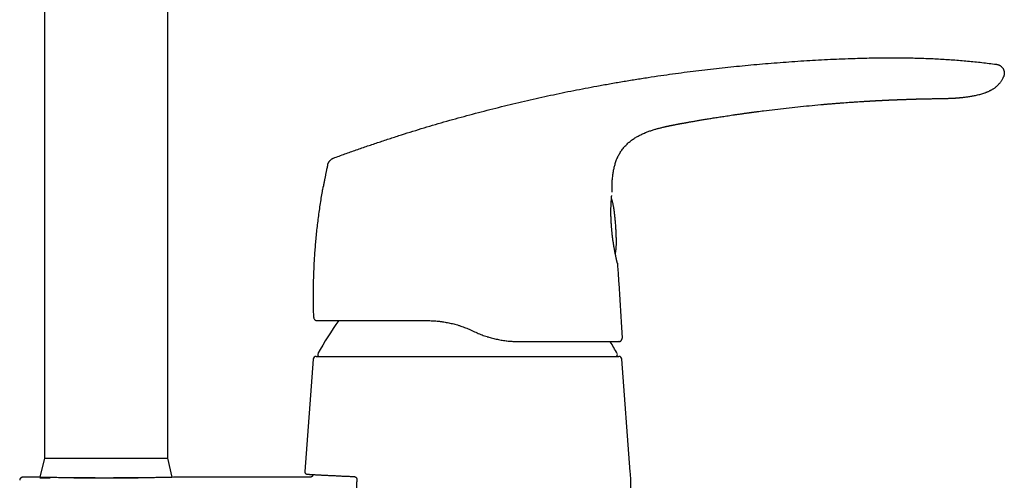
# Model space of a CAD drawing. Header units: millimetres. Extents: x 8 to 823, y 12 to 829.
# Tile 21 of 22: x 561 to 721, y 585 to 660. Entities that reach past the tile are written whole.
import ezdxf

# ---------------------------------------------------------------- set-up
doc = ezdxf.new("R2010")
doc.units = ezdxf.units.MM

msp = doc.modelspace()

# ---------------------------------------------------------------- linework, layer by layer
at = {"color": 7, "linetype": 'Continuous', "lineweight": 30}
for p, q in [((565.43, 701.01), (565.43, 589.01)), ((585.43, 589.01), (585.43, 701.01)), ((698.5, 646.9), (698.6, 646.91)), ((668.85, 643.33), (668.85, 643.33)), ((662.77, 641.77), (662.87, 641.81)), ((664.08, 642.25), (664.13, 642.26)), ((611.35, 636.59), (611.35, 636.59)), ((657.45, 632.18), (657.45, 632.17)), ((657.31, 627.43), (657.31, 627.43)), ((657.35, 626.8), (657.35, 626.8)), ((609.11, 611.8), (609.1, 611.8)), ((634.71, 609.73), (635.17, 609.51)), ((658.92, 611.12), (659.07, 608.45)), ((658.61, 607.92), (658.57, 607.92)), ((609, 605.05), (607.64, 586.83)), ((609.49, 605.51), (658.56, 605.51)), ((660.41, 586.81), (659.06, 605.05)), ((565.43, 589.01), (564.7, 585.9)), ((565.43, 589.01), (585.43, 589.01)), ((586.16, 585.9), (585.43, 589.01)), ((564.03, 585.91), (561.93, 585.91)), ((564.68, 585.81), (566.39, 585.81)), ((570.22, 585.81), (580.64, 585.81)), ((608.49, 585.91), (586.81, 585.91)), ((608.35, 586.39), (608.35, 586.39)), ((608.35, 586.39), (608.35, 586.39))]:
    msp.add_line(p, q, dxfattribs=at)
at = {"color": 7, "linetype": 'Continuous', "lineweight": 30, "flags": 128}
for points in [[(708.68, 647.31), (708.81, 647.32), (709.01, 647.32), (709.21, 647.32), (709.4, 647.33), (709.58, 647.33), (709.76, 647.33), (709.92, 647.33), (710.08, 647.34), (710.23, 647.34), (710.36, 647.34), (710.49, 647.34), (710.61, 647.34), (710.72, 647.35), (710.81, 647.35), (710.9, 647.35), (710.97, 647.35), (711.04, 647.35), (711.09, 647.35), (711.13, 647.35), (711.15, 647.35), (711.17, 647.35), (711.18, 647.35), (711.18, 647.35), (711.18, 647.35), (711.18, 647.35), (711.18, 647.35), (711.18, 647.35), (711.18, 647.35), (711.18, 647.35), (711.18, 647.35), (711.18, 647.35), (711.19, 647.35), (711.19, 647.35), (711.19, 647.35), (711.18, 647.35), (711.18, 647.35), (711.18, 647.35), (711.18, 647.35), (711.18, 647.35), (711.18, 647.35)], [(658.3, 620.69), (658.3, 620.67), (658.31, 620.64)]]:
    msp.add_lwpolyline(points, dxfattribs=at)
at = {"color": 7, "linetype": 'Continuous', "lineweight": 30}
for centre, radius, start, end in [((609.6, 611.82), 0.5, 206.6714, 270), ((653.66, 582.02), 50, 144.1196, 151.3951), ((658.57, 608.42), 0.5, 346.5609, 3.1337), ((614.39, 582.02), 50, 28.6049, 31.2033), ((609.49, 605.01), 0.5, 90, 175.7559), ((610.03, 605.81), 0.3, 151.3951, 270), ((658.02, 605.81), 0.3, 270, 28.6049), ((658.56, 605.01), 0.5, 4.2441, 90), ((620.52, 583.85), 40, 0.5, 4.2442)]:
    msp.add_arc(centre, radius, start, end, dxfattribs=at)
for points, knots in [([(612.29, 637.68), (612.91, 637.91), (614.14, 638.35), (615.98, 639.01), (617.83, 639.65), (619.68, 640.27), (621.51, 640.88), (623.34, 641.47), (625.16, 642.04), (626.98, 642.6), (628.82, 643.14), (630.66, 643.68), (632.53, 644.2), (634.39, 644.71), (636.25, 645.2), (638.12, 645.68), (639.99, 646.15), (641.86, 646.6), (643.73, 647.04), (645.6, 647.46), (647.48, 647.87), (649.35, 648.27), (651.23, 648.65), (653.11, 649.02), (655.05, 649.38), (657.06, 649.74), (659.14, 650.1), (661.21, 650.44), (663.29, 650.77), (665.31, 651.07), (667.26, 651.35), (669.15, 651.6), (671.05, 651.84), (672.94, 652.07), (674.83, 652.28), (676.7, 652.48), (678.57, 652.67), (680.44, 652.85), (682.32, 653.01), (684.22, 653.16), (686.13, 653.31), (688.05, 653.44), (689.97, 653.55), (691.89, 653.66), (693.81, 653.75), (695.59, 653.82), (697.24, 653.88), (698.75, 653.92), (700.26, 653.95), (701.77, 653.96), (703.17, 653.96), (704.46, 653.95), (705.65, 653.94), (706.83, 653.91), (708.01, 653.87), (709.2, 653.83), (710.38, 653.77), (711.56, 653.7), (712.74, 653.62), (713.92, 653.53), (715.09, 653.42), (716.25, 653.31), (717.41, 653.19), (718.56, 653.05), (719.33, 652.95), (719.71, 652.91)], [0, 0, 0, 0, 0.017941, 0.035846, 0.053717, 0.071553, 0.089358, 0.106815, 0.124244, 0.141646, 0.159023, 0.176729, 0.194412, 0.212073, 0.229712, 0.247332, 0.264934, 0.282519, 0.300089, 0.317644, 0.335187, 0.352717, 0.370238, 0.38775, 0.405254, 0.424501, 0.443741, 0.462977, 0.48221, 0.501442, 0.518887, 0.536333, 0.553781, 0.571233, 0.58869, 0.605839, 0.622995, 0.640158, 0.65733, 0.674861, 0.692405, 0.70996, 0.72753, 0.745111, 0.762702, 0.7803, 0.7941, 0.807901, 0.821703, 0.835502, 0.849299, 0.860136, 0.87097, 0.881802, 0.892629, 0.903453, 0.914274, 0.925091, 0.935905, 0.946716, 0.957526, 0.968143, 0.97876, 0.989379, 1, 1, 1, 1]), ([(719.71, 652.91), (719.75, 652.9), (719.81, 652.89), (719.91, 652.88), (720.01, 652.85), (720.11, 652.81), (720.21, 652.77), (720.32, 652.71), (720.42, 652.65), (720.51, 652.57), (720.6, 652.49), (720.69, 652.4), (720.76, 652.3), (720.83, 652.2), (720.89, 652.1), (720.93, 651.99), (720.97, 651.88), (721, 651.77), (721.02, 651.66), (721.04, 651.55), (721.04, 651.44), (721.03, 651.33), (721.02, 651.22), (720.99, 651.11), (720.96, 651), (720.93, 650.92), (720.92, 650.88)], [0, 0, 0, 0, 0.035118, 0.071103, 0.108585, 0.147906, 0.189133, 0.232078, 0.276351, 0.321427, 0.366741, 0.411782, 0.456183, 0.499801, 0.542759, 0.585241, 0.627315, 0.668975, 0.710201, 0.751008, 0.791494, 0.831862, 0.872434, 0.913638, 0.955977, 1, 1, 1, 1]), ([(711.18, 647.35), (711.28, 647.35), (711.48, 647.36), (711.78, 647.37), (712.06, 647.38), (712.32, 647.39), (712.56, 647.4), (712.79, 647.41), (713, 647.42), (713.19, 647.44), (713.36, 647.45), (713.5, 647.46), (713.63, 647.47), (713.74, 647.48), (713.85, 647.49), (714, 647.5), (714.19, 647.52), (714.44, 647.55), (714.71, 647.58), (714.99, 647.62), (715.29, 647.66), (715.6, 647.71), (715.91, 647.76), (716.23, 647.82), (716.56, 647.89), (716.88, 647.97), (717.22, 648.06), (717.54, 648.16), (717.81, 648.25), (718.02, 648.32), (718.18, 648.38), (718.34, 648.45), (718.49, 648.51), (718.64, 648.58), (718.78, 648.66), (718.92, 648.73), (719.07, 648.81), (719.21, 648.9), (719.36, 648.99), (719.51, 649.1), (719.67, 649.22), (719.83, 649.35), (719.97, 649.49), (720.11, 649.62), (720.23, 649.76), (720.35, 649.9), (720.47, 650.06), (720.58, 650.22), (720.69, 650.4), (720.79, 650.58), (720.86, 650.75), (720.9, 650.85), (720.92, 650.88)], [0, 0, 0, 0, 0.028508, 0.055516, 0.081024, 0.105033, 0.127543, 0.148192, 0.167397, 0.185156, 0.20147, 0.21348, 0.224565, 0.234787, 0.244947, 0.255281, 0.276089, 0.297568, 0.323312, 0.349954, 0.377491, 0.405921, 0.435245, 0.465057, 0.494416, 0.526547, 0.558099, 0.589093, 0.619537, 0.635248, 0.650787, 0.66615, 0.681332, 0.696332, 0.711686, 0.72563, 0.740367, 0.755902, 0.772243, 0.789406, 0.807402, 0.82622, 0.845845, 0.862115, 0.878883, 0.896139, 0.91388, 0.932101, 0.950805, 0.970002, 0.989709, 1, 1, 1, 1]), ([(668.85, 643.33), (668.91, 643.34), (669.02, 643.36), (669.2, 643.39), (669.39, 643.43), (669.59, 643.46), (669.8, 643.5), (670.02, 643.54), (670.25, 643.58), (670.5, 643.62), (670.75, 643.67), (671.02, 643.71), (671.31, 643.76), (671.6, 643.81), (671.91, 643.87), (672.23, 643.92), (672.57, 643.98), (672.92, 644.03), (673.29, 644.09), (673.67, 644.16), (674.07, 644.22), (674.49, 644.29), (674.92, 644.35), (675.36, 644.42), (675.81, 644.49), (676.29, 644.56), (676.78, 644.64), (677.3, 644.71), (677.84, 644.79), (678.39, 644.87), (678.95, 644.95), (679.36, 645.01), (679.61, 645.04), (679.7, 645.05), (679.79, 645.06), (679.88, 645.08), (679.96, 645.09), (680.04, 645.1), (680.19, 645.12), (680.51, 645.16), (681.15, 645.25), (682.29, 645.39), (683.85, 645.59), (685.7, 645.8), (687.56, 646), (689.41, 646.19), (690.85, 646.32), (691.86, 646.41), (692.45, 646.46), (693.04, 646.51), (693.63, 646.56), (694.21, 646.6), (694.77, 646.65), (695.33, 646.69), (695.89, 646.73), (696.46, 646.77), (697.03, 646.81), (697.46, 646.84), (697.77, 646.86), (697.94, 646.87), (698.12, 646.88), (698.3, 646.89), (698.43, 646.9), (698.51, 646.9), (698.52, 646.9)], [0, 0, 0, 0, 0.005596, 0.011598, 0.018007, 0.024822, 0.032043, 0.039531, 0.04741, 0.055682, 0.064345, 0.07359, 0.083242, 0.093302, 0.103771, 0.114647, 0.125932, 0.137625, 0.150313, 0.163449, 0.177033, 0.191065, 0.205545, 0.220473, 0.235849, 0.251673, 0.268731, 0.28628, 0.304321, 0.322854, 0.341878, 0.361394, 0.364374, 0.367365, 0.370368, 0.373382, 0.376406, 0.379121, 0.381086, 0.391897, 0.411201, 0.445673, 0.507231, 0.569688, 0.632145, 0.694602, 0.757059, 0.776843, 0.796627, 0.816412, 0.836196, 0.855718, 0.874615, 0.892917, 0.91169, 0.930935, 0.950381, 0.969034, 0.974884, 0.980734, 0.986583, 0.992433, 0.998927, 1, 1, 1, 1]), ([(698.52, 646.9), (698.55, 646.9), (698.61, 646.91), (698.73, 646.92), (698.84, 646.92), (698.94, 646.93), (699.02, 646.93), (699.08, 646.94), (699.14, 646.94), (699.19, 646.94), (699.23, 646.94), (699.26, 646.95), (699.3, 646.95), (699.34, 646.95), (699.4, 646.95), (699.46, 646.96), (699.54, 646.96), (699.62, 646.97), (699.71, 646.97), (699.78, 646.98), (699.85, 646.98), (699.92, 646.98), (700.01, 646.99), (700.1, 646.99), (700.18, 647), (700.24, 647), (700.3, 647), (700.37, 647.01), (700.44, 647.01), (700.52, 647.02), (700.6, 647.02), (700.69, 647.02), (700.77, 647.03), (700.85, 647.03), (700.94, 647.04), (701.02, 647.04), (701.12, 647.05), (701.22, 647.05), (701.32, 647.06), (701.42, 647.06), (701.52, 647.07), (701.61, 647.07), (701.71, 647.07), (701.8, 647.08), (701.9, 647.08), (702.02, 647.09), (702.14, 647.09), (702.26, 647.1), (702.37, 647.11), (702.48, 647.11), (702.6, 647.12), (702.71, 647.12), (702.81, 647.12), (702.9, 647.13), (702.99, 647.13), (703.07, 647.14), (703.16, 647.14), (703.25, 647.14), (703.35, 647.15), (703.46, 647.15), (703.56, 647.16), (703.65, 647.16), (703.74, 647.16), (703.84, 647.17), (703.94, 647.17), (704.04, 647.17), (704.13, 647.18), (704.22, 647.18), (704.33, 647.19), (704.46, 647.19), (704.59, 647.2), (704.75, 647.2), (704.91, 647.21), (705.07, 647.21), (705.23, 647.22), (705.4, 647.22), (705.56, 647.23), (705.71, 647.23), (705.84, 647.24), (705.94, 647.24), (706.02, 647.24), (706.1, 647.25), (706.19, 647.25), (706.3, 647.25), (706.43, 647.26), (706.58, 647.26), (706.74, 647.27), (706.9, 647.27), (707.06, 647.27), (707.22, 647.28), (707.37, 647.28), (707.51, 647.29), (707.65, 647.29), (707.76, 647.29), (707.87, 647.29), (707.98, 647.3), (708.08, 647.3), (708.16, 647.3), (708.22, 647.3), (708.29, 647.3), (708.35, 647.31), (708.41, 647.31), (708.47, 647.31), (708.52, 647.31), (708.57, 647.31), (708.63, 647.31), (708.67, 647.31), (708.69, 647.31)], [0, 0, 0, 0, 0.00861, 0.020303, 0.033196, 0.041335, 0.048933, 0.055499, 0.061032, 0.065613, 0.06912, 0.072323, 0.075967, 0.080052, 0.084952, 0.090993, 0.099305, 0.107594, 0.115454, 0.122678, 0.129268, 0.135433, 0.144488, 0.153113, 0.161738, 0.167367, 0.173162, 0.179146, 0.185856, 0.193535, 0.20188, 0.21077, 0.218846, 0.226389, 0.233515, 0.243105, 0.252336, 0.261678, 0.271456, 0.281985, 0.290389, 0.299697, 0.30954, 0.318224, 0.325704, 0.33925, 0.352123, 0.361624, 0.372576, 0.384104, 0.394956, 0.406501, 0.416134, 0.425014, 0.432863, 0.440236, 0.448821, 0.458459, 0.468106, 0.478285, 0.488124, 0.496942, 0.505145, 0.516051, 0.525968, 0.534082, 0.54263, 0.552121, 0.562586, 0.574025, 0.587731, 0.602612, 0.618552, 0.634113, 0.648852, 0.666117, 0.682096, 0.696793, 0.710327, 0.718456, 0.726314, 0.733906, 0.741885, 0.750762, 0.765838, 0.780717, 0.795747, 0.811606, 0.827858, 0.842573, 0.857826, 0.874445, 0.886602, 0.898355, 0.91009, 0.921914, 0.933297, 0.94041, 0.948123, 0.95462, 0.962057, 0.969051, 0.974402, 0.980019, 0.985909, 0.992414, 1, 1, 1, 1]), ([(708.63, 647.31), (708.63, 647.31), (708.65, 647.31), (708.67, 647.31), (708.69, 647.31)], [0, 0, 0, 0, 0.000596, 1, 1, 1, 1]), ([(666.8, 642.94), (666.8, 642.94), (666.8, 642.94), (666.8, 642.94), (666.82, 642.94), (666.84, 642.95), (666.87, 642.95), (666.92, 642.96), (666.98, 642.98), (667.04, 642.99), (667.12, 643), (667.2, 643.02), (667.31, 643.04), (667.43, 643.06), (667.57, 643.09), (667.71, 643.12), (667.86, 643.15), (668.01, 643.18), (668.16, 643.2), (668.31, 643.23), (668.45, 643.26), (668.56, 643.28), (668.65, 643.29), (668.71, 643.31), (668.78, 643.32), (668.83, 643.33), (668.85, 643.33), (668.85, 643.33)], [0, 0, 0, 0, 0.011782, 0.04713, 0.080021, 0.110835, 0.140256, 0.169317, 0.199267, 0.231055, 0.2652, 0.301888, 0.341077, 0.396865, 0.456029, 0.517681, 0.580847, 0.644516, 0.707688, 0.769404, 0.828793, 0.885366, 0.912859, 0.940267, 0.968322, 0.997609, 1, 1, 1, 1]), ([(657.45, 632.18), (657.45, 632.32), (657.44, 632.6), (657.45, 633.02), (657.46, 633.45), (657.48, 633.87), (657.51, 634.29), (657.55, 634.68), (657.59, 635.04), (657.64, 635.37), (657.7, 635.7), (657.77, 636.02), (657.84, 636.35), (657.93, 636.66), (658.03, 636.98), (658.13, 637.28), (658.25, 637.58), (658.38, 637.88), (658.53, 638.17), (658.69, 638.45), (658.86, 638.73), (659.04, 638.99), (659.23, 639.25), (659.44, 639.5), (659.66, 639.74), (659.89, 639.97), (660.13, 640.19), (660.37, 640.39), (660.63, 640.59), (660.88, 640.77), (661.15, 640.95), (661.42, 641.11), (661.7, 641.27), (661.98, 641.41), (662.27, 641.55), (662.56, 641.68), (662.76, 641.77), (662.87, 641.81)], [0, 0, 0, 0, 0.035413, 0.070825, 0.106243, 0.141663, 0.177082, 0.212504, 0.240337, 0.268167, 0.295994, 0.323824, 0.351658, 0.37949, 0.406594, 0.433697, 0.460805, 0.487916, 0.515021, 0.542121, 0.569219, 0.596322, 0.623427, 0.650533, 0.677635, 0.704735, 0.731838, 0.758947, 0.785517, 0.812082, 0.838642, 0.865204, 0.891772, 0.918342, 0.944907, 0.971471, 1, 1, 1, 1]), ([(662.77, 641.77), (662.85, 641.81), (663.03, 641.88), (663.3, 641.98), (663.58, 642.08), (663.85, 642.17), (664.03, 642.23), (664.13, 642.26)], [0, 0, 0, 0, 0.197622, 0.3988, 0.599703, 0.800097, 1, 1, 1, 1]), ([(664.08, 642.25), (664.2, 642.28), (664.47, 642.37), (664.92, 642.49), (665.41, 642.62), (665.74, 642.7), (665.9, 642.74)], [0, 0, 0, 0, 0.193868, 0.46303, 0.732279, 1, 1, 1, 1]), ([(665.88, 642.74), (665.92, 642.74), (665.99, 642.76), (666.09, 642.78), (666.19, 642.81), (666.28, 642.83), (666.37, 642.85), (666.46, 642.86), (666.54, 642.88), (666.62, 642.9), (666.71, 642.92), (666.79, 642.94), (666.86, 642.95), (666.93, 642.96), (666.98, 642.98), (667.03, 642.99), (667.07, 642.99), (667.09, 643), (667.11, 643), (667.1, 643), (667.1, 643)], [0, 0, 0, 0, 0.044613, 0.088915, 0.13255, 0.175786, 0.218893, 0.262099, 0.305587, 0.349503, 0.408903, 0.469443, 0.531229, 0.594305, 0.658666, 0.724272, 0.804542, 0.886361, 0.969551, 1, 1, 1, 1]), ([(666.4, 642.85), (666.57, 642.89), (666.93, 642.97), (667.3, 643.04), (667.5, 643.08)], [0, 0, 0, 0, 0.448789, 1, 1, 1, 1]), ([(611.35, 636.59), (611.35, 636.61), (611.36, 636.66), (611.38, 636.73), (611.41, 636.8), (611.45, 636.88), (611.5, 636.97), (611.56, 637.06), (611.63, 637.15), (611.7, 637.24), (611.78, 637.33), (611.86, 637.4), (611.94, 637.47), (612.02, 637.54), (612.1, 637.59), (612.17, 637.63), (612.23, 637.66), (612.27, 637.67), (612.29, 637.68)], [0, 0, 0, 0, 0.0426219, 0.0897736, 0.144028, 0.2059217, 0.2744248, 0.3475708, 0.4231573, 0.499461, 0.5757953, 0.6514964, 0.7248495, 0.7936276, 0.8558118, 0.9102967, 0.9575311, 1, 1, 1, 1]), ([(611.35, 636.6), (611.34, 636.54), (611.3, 636.39), (611.25, 636.14), (611.19, 635.84), (611.13, 635.56), (611.07, 635.3), (611.02, 635.06), (610.98, 634.83), (610.94, 634.62), (610.9, 634.42), (610.86, 634.24), (610.83, 634.07), (610.8, 633.92), (610.77, 633.78), (610.75, 633.66), (610.73, 633.54), (610.71, 633.44), (610.69, 633.35), (610.68, 633.27), (610.67, 633.2), (610.66, 633.15), (610.65, 633.11), (610.64, 633.08), (610.64, 633.06), (610.64, 633.05), (610.64, 633.04)], [0, 0, 0, 0, 0.043084, 0.126862, 0.206674, 0.282529, 0.354435, 0.4224, 0.482884, 0.539886, 0.59342, 0.643503, 0.690154, 0.73119, 0.769198, 0.804209, 0.836267, 0.865425, 0.891758, 0.915365, 0.936384, 0.955009, 0.967578, 0.979119, 0.989841, 1, 1, 1, 1]), ([(609.1, 611.8), (609.09, 612.19), (609.07, 612.97), (609.05, 614.13), (609.04, 615.3), (609.05, 616.46), (609.07, 617.63), (609.1, 618.77), (609.15, 619.89), (609.2, 620.98), (609.27, 622.08), (609.35, 623.17), (609.45, 624.29), (609.56, 625.43), (609.68, 626.59), (609.82, 627.74), (609.97, 628.9), (610.14, 630.05), (610.32, 631.18), (610.48, 632.18), (610.59, 632.79), (610.64, 633.04)], [0, 0, 0, 0, 0.054587, 0.109174, 0.163762, 0.218349, 0.272936, 0.327523, 0.378991, 0.430459, 0.481927, 0.533395, 0.584863, 0.63945, 0.694037, 0.748624, 0.803211, 0.857798, 0.912385, 0.963853, 1, 1, 1, 1]), ([(657.31, 627.43), (657.31, 627.5), (657.3, 627.62), (657.29, 627.81), (657.29, 627.99), (657.28, 628.15), (657.28, 628.31), (657.28, 628.45), (657.27, 628.58), (657.27, 628.7), (657.27, 628.82), (657.27, 628.94), (657.27, 629.05), (657.27, 629.15), (657.27, 629.26), (657.27, 629.39), (657.28, 629.57), (657.28, 629.76), (657.29, 629.97), (657.3, 630.17), (657.3, 630.37), (657.31, 630.56), (657.33, 630.73), (657.34, 630.89), (657.35, 631.04), (657.36, 631.18), (657.37, 631.31), (657.38, 631.43), (657.39, 631.53), (657.39, 631.58), (657.39, 631.61)], [0, 0, 0, 0, 0.036043, 0.071339, 0.104783, 0.136375, 0.166116, 0.193524, 0.219147, 0.242984, 0.265036, 0.290517, 0.313103, 0.333424, 0.353574, 0.38523, 0.416877, 0.464816, 0.512768, 0.560871, 0.609163, 0.657659, 0.706648, 0.749545, 0.794204, 0.840622, 0.888807, 0.927913, 0.968119, 1, 1, 1, 1]), ([(658.06, 626.67), (658.05, 626.81), (658.03, 627.06), (658, 627.44), (657.96, 627.81), (657.93, 628.15), (657.89, 628.48), (657.85, 628.8), (657.82, 629.09), (657.78, 629.35), (657.74, 629.6), (657.7, 629.83), (657.66, 630.05), (657.62, 630.26), (657.57, 630.44), (657.53, 630.62), (657.48, 630.78), (657.43, 630.93), (657.39, 631.04), (657.36, 631.11), (657.35, 631.13)], [0, 0, 0, 0, 0.087497, 0.171472, 0.251928, 0.328868, 0.402294, 0.472213, 0.53863, 0.596444, 0.651331, 0.7033, 0.752363, 0.798536, 0.841838, 0.881278, 0.918043, 0.952168, 0.983698, 1, 1, 1, 1]), ([(657.35, 626.8), (657.35, 626.82), (657.34, 626.87), (657.34, 626.95), (657.33, 627.05), (657.33, 627.17), (657.32, 627.29), (657.31, 627.38), (657.31, 627.43)], [0, 0, 0, 0, 0.099918, 0.236909, 0.395211, 0.574988, 0.776477, 1, 1, 1, 1]), ([(658.31, 620.66), (658.31, 620.66), (658.3, 620.67), (658.3, 620.68), (658.3, 620.7), (658.29, 620.73), (658.28, 620.76), (658.27, 620.81), (658.26, 620.86), (658.24, 620.94), (658.22, 621.02), (658.2, 621.12), (658.18, 621.22), (658.15, 621.33), (658.12, 621.45), (658.1, 621.58), (658.07, 621.72), (658.04, 621.86), (658.01, 622.01), (657.97, 622.17), (657.94, 622.33), (657.91, 622.52), (657.87, 622.72), (657.82, 622.95), (657.78, 623.19), (657.74, 623.44), (657.7, 623.7), (657.66, 623.96), (657.62, 624.23), (657.58, 624.51), (657.54, 624.79), (657.51, 625.08), (657.48, 625.37), (657.45, 625.65), (657.42, 625.91), (657.4, 626.14), (657.38, 626.38), (657.36, 626.6), (657.36, 626.74), (657.35, 626.8)], [0, 0, 0, 0, 0.018744, 0.037649, 0.056944, 0.076862, 0.097635, 0.119413, 0.146238, 0.174103, 0.202779, 0.232032, 0.258925, 0.285914, 0.312808, 0.339445, 0.365803, 0.391912, 0.417805, 0.443513, 0.469069, 0.494506, 0.526191, 0.557837, 0.589526, 0.621291, 0.653134, 0.68505, 0.717037, 0.749085, 0.781187, 0.813332, 0.845512, 0.877717, 0.903495, 0.929283, 0.955081, 0.980888, 1, 1, 1, 1]), ([(657.98, 622.15), (657.99, 622.18), (658.01, 622.25), (658.03, 622.38), (658.06, 622.53), (658.08, 622.69), (658.1, 622.88), (658.12, 623.09), (658.13, 623.31), (658.15, 623.56), (658.15, 623.82), (658.15, 624.1), (658.15, 624.39), (658.15, 624.69), (658.14, 625), (658.13, 625.31), (658.12, 625.63), (658.1, 625.97), (658.08, 626.32), (658.07, 626.55), (658.06, 626.67)], [0, 0, 0, 0, 0.018774, 0.050225, 0.084265, 0.120937, 0.160277, 0.207539, 0.258211, 0.312317, 0.369877, 0.430905, 0.495412, 0.563408, 0.628808, 0.697151, 0.768439, 0.842675, 0.919862, 1, 1, 1, 1]), ([(658.31, 620.64), (658.37, 619.84), (658.48, 618.26), (658.64, 615.88), (658.79, 613.5), (658.88, 611.91), (658.92, 611.12)], [0, 0, 0, 0, 0.25, 0.5, 0.75, 1, 1, 1, 1]), ([(609.11, 611.8), (609.11, 611.78), (609.11, 611.73), (609.12, 611.66), (609.14, 611.62), (609.15, 611.6)], [0, 0, 0, 0, 0.331081, 0.66457, 1, 1, 1, 1]), ([(609.39, 611.37), (609.39, 611.37), (609.4, 611.36), (609.42, 611.36), (609.44, 611.35), (609.47, 611.34), (609.49, 611.33), (609.51, 611.33), (609.54, 611.32), (609.55, 611.32), (609.56, 611.32)], [0, 0, 0, 0, 0.015127, 0.099348, 0.200869, 0.321029, 0.460615, 0.620111, 0.799835, 1, 1, 1, 1]), ([(609.6, 611.32), (609.61, 611.32), (609.61, 611.32), (609.63, 611.32), (609.67, 611.32), (609.73, 611.32), (609.8, 611.32), (609.88, 611.32), (609.99, 611.32), (610.1, 611.32), (610.22, 611.32), (610.35, 611.32), (610.5, 611.32), (610.66, 611.32), (610.83, 611.32), (611.01, 611.32), (611.2, 611.32), (611.41, 611.32), (611.62, 611.32), (611.85, 611.32), (612.08, 611.32), (612.33, 611.32), (612.6, 611.32), (612.88, 611.32), (613.18, 611.32), (613.49, 611.32), (613.81, 611.32), (614.14, 611.32), (614.49, 611.32), (614.83, 611.32), (615.19, 611.32), (615.55, 611.32), (615.92, 611.32), (616.3, 611.32), (616.7, 611.32), (617.1, 611.32), (617.52, 611.32), (617.95, 611.32), (618.4, 611.32), (618.85, 611.32), (619.32, 611.32), (619.8, 611.32), (620.27, 611.32), (620.75, 611.32), (621.22, 611.32), (621.7, 611.32), (622.19, 611.32), (622.68, 611.32), (623.18, 611.32), (623.69, 611.32), (624.21, 611.32), (624.74, 611.32), (625.29, 611.32), (625.84, 611.32), (626.4, 611.32), (626.96, 611.32), (627.33, 611.32), (627.52, 611.32)], [0, 0, 0, 0, 0.012294, 0.032569, 0.052808, 0.073022, 0.093225, 0.113429, 0.133654, 0.152149, 0.170598, 0.189012, 0.2074, 0.225773, 0.244141, 0.261808, 0.279419, 0.296985, 0.314515, 0.332018, 0.349503, 0.366981, 0.384672, 0.40319, 0.421661, 0.440096, 0.458507, 0.476906, 0.495305, 0.5129, 0.530495, 0.548101, 0.565727, 0.583384, 0.601081, 0.618829, 0.63643, 0.654836, 0.673248, 0.691678, 0.710137, 0.728635, 0.747184, 0.764827, 0.782458, 0.800085, 0.817719, 0.835367, 0.85304, 0.870745, 0.888509, 0.907101, 0.925675, 0.944241, 0.962811, 0.981394, 1, 1, 1, 1]), ([(627.52, 611.32), (627.65, 611.32), (627.91, 611.32), (628.31, 611.3), (628.7, 611.28), (629.1, 611.25), (629.43, 611.22), (629.63, 611.19), (629.69, 611.18)], [0, 0, 0, 0, 0.181069, 0.362746, 0.545085, 0.72814, 0.911963, 1, 1, 1, 1]), ([(629.69, 611.18), (629.79, 611.17), (630.02, 611.14), (630.38, 611.08), (630.78, 611), (631.18, 610.92), (631.59, 610.83), (631.99, 610.72), (632.33, 610.63), (632.54, 610.56), (632.62, 610.54)], [0, 0, 0, 0, 0.0985927, 0.2346808, 0.3706166, 0.5064333, 0.6446295, 0.7827673, 0.9208791, 1, 1, 1, 1]), ([(632.62, 610.54), (632.65, 610.53), (632.82, 610.48), (633.12, 610.37), (633.52, 610.23), (633.92, 610.07), (634.31, 609.91), (634.58, 609.79), (634.71, 609.73)], [0, 0, 0, 0, 0.0433, 0.234882, 0.424256, 0.614873, 0.806774, 1, 1, 1, 1]), ([(635.17, 609.51), (635.3, 609.45), (635.57, 609.33), (635.97, 609.16), (636.37, 609), (636.78, 608.86), (637.07, 608.76), (637.22, 608.71), (637.24, 608.71)], [0, 0, 0, 0, 0.197083, 0.393011, 0.587838, 0.781614, 0.974395, 1, 1, 1, 1]), ([(637.24, 608.71), (637.33, 608.68), (637.54, 608.62), (637.88, 608.52), (638.27, 608.42), (638.67, 608.33), (639.06, 608.24), (639.46, 608.17), (639.87, 608.1), (640.16, 608.06), (640.31, 608.05), (640.33, 608.04)], [0, 0, 0, 0, 0.080896, 0.207702, 0.334503, 0.461323, 0.590493, 0.719732, 0.849071, 0.978543, 1, 1, 1, 1]), ([(658.61, 607.92), (658.62, 607.92), (658.63, 607.92), (658.65, 607.93), (658.67, 607.93), (658.68, 607.93), (658.7, 607.94), (658.72, 607.94), (658.73, 607.95), (658.74, 607.95), (658.75, 607.96), (658.77, 607.97), (658.79, 607.98), (658.81, 607.99), (658.83, 608), (658.85, 608.01), (658.87, 608.03), (658.89, 608.04), (658.91, 608.06), (658.93, 608.07), (658.94, 608.09), (658.96, 608.12), (658.98, 608.15), (659.01, 608.18), (659.03, 608.22), (659.04, 608.26), (659.05, 608.28), (659.05, 608.29)], [0, 0, 0, 0, 0.088739, 0.166539, 0.233486, 0.289727, 0.335525, 0.359071, 0.378961, 0.395573, 0.409562, 0.422006, 0.441626, 0.464587, 0.481791, 0.500291, 0.519642, 0.540385, 0.563014, 0.58791, 0.615362, 0.645582, 0.700061, 0.76249, 0.833167, 0.912291, 1, 1, 1, 1]), ([(640.33, 608.04), (640.36, 608.04), (640.51, 608.02), (640.8, 607.99), (641.19, 607.96), (641.58, 607.94), (641.97, 607.92), (642.22, 607.92), (642.35, 607.92)], [0, 0, 0, 0, 0.034622, 0.231251, 0.423933, 0.616245, 0.808247, 1, 1, 1, 1]), ([(642.35, 607.92), (642.54, 607.92), (642.91, 607.92), (643.47, 607.92), (644.02, 607.92), (644.56, 607.92), (645.1, 607.92), (645.63, 607.92), (646.13, 607.92), (646.62, 607.92), (647.08, 607.92), (647.54, 607.92), (647.99, 607.92), (648.43, 607.92), (648.88, 607.92), (649.34, 607.92), (649.79, 607.92), (650.24, 607.92), (650.68, 607.92), (651.11, 607.92), (651.53, 607.92), (651.93, 607.92), (652.31, 607.92), (652.67, 607.92), (653.02, 607.92), (653.36, 607.92), (653.69, 607.92), (654.02, 607.92), (654.35, 607.92), (654.68, 607.92), (655, 607.92), (655.3, 607.92), (655.59, 607.92), (655.87, 607.92), (656.13, 607.92), (656.37, 607.92), (656.6, 607.92), (656.81, 607.92), (657.01, 607.92), (657.19, 607.92), (657.37, 607.92), (657.53, 607.92), (657.68, 607.92), (657.82, 607.92), (657.94, 607.92), (658.06, 607.92), (658.16, 607.92), (658.25, 607.92), (658.33, 607.92), (658.4, 607.92), (658.46, 607.92), (658.51, 607.92), (658.54, 607.92), (658.56, 607.92), (658.57, 607.92), (658.57, 607.92)], [0, 0, 0, 0, 0.020056, 0.040104, 0.060154, 0.080221, 0.100315, 0.120449, 0.140443, 0.158709, 0.176974, 0.195246, 0.213534, 0.231847, 0.250193, 0.27011, 0.29001, 0.309904, 0.329804, 0.349721, 0.369665, 0.389638, 0.407927, 0.426199, 0.444463, 0.462729, 0.481004, 0.499298, 0.519305, 0.539288, 0.559258, 0.579226, 0.599204, 0.619204, 0.639277, 0.657655, 0.675998, 0.694315, 0.712616, 0.730909, 0.749203, 0.766844, 0.784432, 0.801974, 0.81948, 0.836956, 0.854413, 0.871857, 0.889545, 0.908059, 0.926517, 0.94493, 0.963307, 0.981661, 1, 1, 1, 1]), ([(561.93, 585.91), (561.91, 585.91), (561.87, 585.91), (561.81, 585.9), (561.76, 585.88), (561.72, 585.87), (561.68, 585.85), (561.65, 585.83), (561.62, 585.81), (561.6, 585.79), (561.56, 585.76), (561.53, 585.71), (561.49, 585.66), (561.46, 585.6), (561.44, 585.55), (561.43, 585.48), (561.43, 585.43), (561.43, 585.41)], [0, 0, 0, 0, 0.07644, 0.148642, 0.215494, 0.276084, 0.329719, 0.375905, 0.414315, 0.449965, 0.509879, 0.584213, 0.672244, 0.746454, 0.826658, 0.911654, 1, 1, 1, 1]), ([(586.81, 585.91), (586.81, 585.91), (586.84, 585.91), (586.7, 585.91), (586.38, 585.9), (585.85, 585.89), (585.16, 585.88), (584.29, 585.86), (583.28, 585.84), (582.12, 585.83), (580.85, 585.81), (579.49, 585.8), (578.07, 585.79), (576.62, 585.79), (575.14, 585.78), (573.67, 585.79), (572.21, 585.79), (570.8, 585.8), (569.48, 585.82), (568.26, 585.83), (567.17, 585.85), (566.21, 585.87), (565.41, 585.88), (564.77, 585.9), (564.31, 585.91), (564.09, 585.91), (564.01, 585.91), (564.03, 585.91), (564.03, 585.91)], [0, 0, 0, 0, 0.007891, 0.049277, 0.091426, 0.1336, 0.175093, 0.216649, 0.258092, 0.299575, 0.341821, 0.383825, 0.42517, 0.466557, 0.507882, 0.549253, 0.591367, 0.633562, 0.674974, 0.716314, 0.757767, 0.799133, 0.841136, 0.883347, 0.924841, 0.966367, 0.997541, 1, 1, 1, 1]), ([(607.64, 586.83), (607.64, 586.82), (607.64, 586.78), (607.65, 586.72), (607.66, 586.68), (607.68, 586.63), (607.7, 586.59), (607.73, 586.55), (607.76, 586.52), (607.8, 586.48), (607.85, 586.45), (607.9, 586.43), (607.95, 586.41), (607.98, 586.41), (608, 586.41)], [0, 0, 0, 0, 0.091951, 0.179422, 0.260682, 0.334321, 0.418864, 0.48716, 0.551604, 0.649724, 0.748783, 0.822596, 0.906964, 1, 1, 1, 1]), ([(608, 586.41), (608, 586.41), (608.01, 586.41), (608.01, 586.41), (608.02, 586.41), (608.03, 586.41), (608.03, 586.4), (608.04, 586.4), (608.06, 586.4), (608.07, 586.4), (608.08, 586.4), (608.09, 586.4), (608.1, 586.4), (608.11, 586.4), (608.12, 586.4), (608.13, 586.4), (608.13, 586.4), (608.14, 586.4), (608.15, 586.4), (608.16, 586.4), (608.18, 586.4), (608.2, 586.4), (608.22, 586.39), (608.25, 586.39), (608.28, 586.39), (608.31, 586.39), (608.34, 586.39), (608.35, 586.39)], [0, 0, 0, 0, 0.061968, 0.120757, 0.176369, 0.22881, 0.278081, 0.324184, 0.367117, 0.410684, 0.450413, 0.486304, 0.518354, 0.546559, 0.564314, 0.580485, 0.597975, 0.617402, 0.638766, 0.669677, 0.703919, 0.741498, 0.785473, 0.833298, 0.884984, 0.940546, 1, 1, 1, 1]), ([(608.35, 586.39), (608.39, 586.38), (608.45, 586.38), (608.56, 586.37), (608.68, 586.37), (608.82, 586.36), (608.96, 586.35), (609.12, 586.34), (609.29, 586.33), (609.48, 586.32), (609.68, 586.31), (609.89, 586.3), (610.12, 586.29), (610.36, 586.27), (610.62, 586.26), (610.89, 586.25), (611.19, 586.23), (611.5, 586.22), (611.83, 586.2), (612.18, 586.18), (612.54, 586.17), (612.91, 586.15), (613.28, 586.13), (613.66, 586.11), (614.03, 586.1), (614.42, 586.08), (614.81, 586.06), (615.22, 586.05), (615.5, 586.03), (615.64, 586.03)], [0, 0, 0, 0, 0.035134, 0.070244, 0.105333, 0.140402, 0.175455, 0.210492, 0.245516, 0.280529, 0.317198, 0.353857, 0.390507, 0.427151, 0.463788, 0.50042, 0.540378, 0.580331, 0.620282, 0.660232, 0.700182, 0.740134, 0.780089, 0.816719, 0.853355, 0.889999, 0.926653, 0.963319, 1, 1, 1, 1]), ([(608.99, 586.35), (608.98, 586.34), (608.98, 586.3), (608.97, 586.25), (608.95, 586.21), (608.93, 586.17), (608.9, 586.13), (608.88, 586.09), (608.85, 586.06), (608.82, 586.03), (608.78, 586), (608.73, 585.97), (608.67, 585.94), (608.62, 585.93), (608.55, 585.91), (608.51, 585.91), (608.49, 585.91)], [0, 0, 0, 0, 0.062669, 0.136414, 0.204425, 0.265884, 0.336582, 0.393581, 0.441596, 0.502047, 0.577062, 0.666009, 0.741157, 0.822632, 0.909352, 1, 1, 1, 1]), ([(615.63, 586.03), (615.65, 586.03), (615.67, 586.03), (615.69, 586.02), (615.71, 586.02), (615.72, 586.02), (615.73, 586.01), (615.75, 586.01), (615.76, 586.01), (615.78, 586), (615.79, 586), (615.81, 585.99), (615.83, 585.98), (615.84, 585.97), (615.86, 585.96), (615.87, 585.95), (615.89, 585.94), (615.91, 585.92), (615.93, 585.91), (615.95, 585.89), (615.97, 585.87), (615.99, 585.85), (616, 585.83), (616.02, 585.8), (616.03, 585.78), (616.04, 585.76), (616.05, 585.73), (616.06, 585.71), (616.07, 585.69), (616.07, 585.65), (616.08, 585.6), (616.08, 585.57), (616.08, 585.55)], [0, 0, 0, 0, 0.052282, 0.094236, 0.127031, 0.152145, 0.173807, 0.197116, 0.228565, 0.260222, 0.283551, 0.312699, 0.35145, 0.38195, 0.408864, 0.437275, 0.473307, 0.523735, 0.556189, 0.586562, 0.628844, 0.667923, 0.702182, 0.739079, 0.776997, 0.80951, 0.825538, 0.847938, 0.876762, 0.911681, 0.952639, 1, 1, 1, 1]), ([(616.08, 585.55), (616.07, 585.51), (616.07, 585.43), (616.06, 585.32), (616.06, 585.22), (616.05, 585.14), (616.05, 585.08), (616.05, 585.03), (616.05, 584.98), (616.04, 584.94), (616.04, 584.87), (616.04, 584.8), (616.04, 584.7), (616.03, 584.6), (616.03, 584.48), (616.03, 584.35), (616.03, 584.25), (616.03, 584.21)], [0, 0, 0, 0, 0.092569, 0.175403, 0.248525, 0.31195, 0.354992, 0.392062, 0.423167, 0.453131, 0.500936, 0.558869, 0.626918, 0.70507, 0.793312, 0.891627, 1, 1, 1, 1])]:
    msp.add_open_spline(points, degree=3, knots=knots, dxfattribs=at)

doc.saveas('drawing.dxf')
